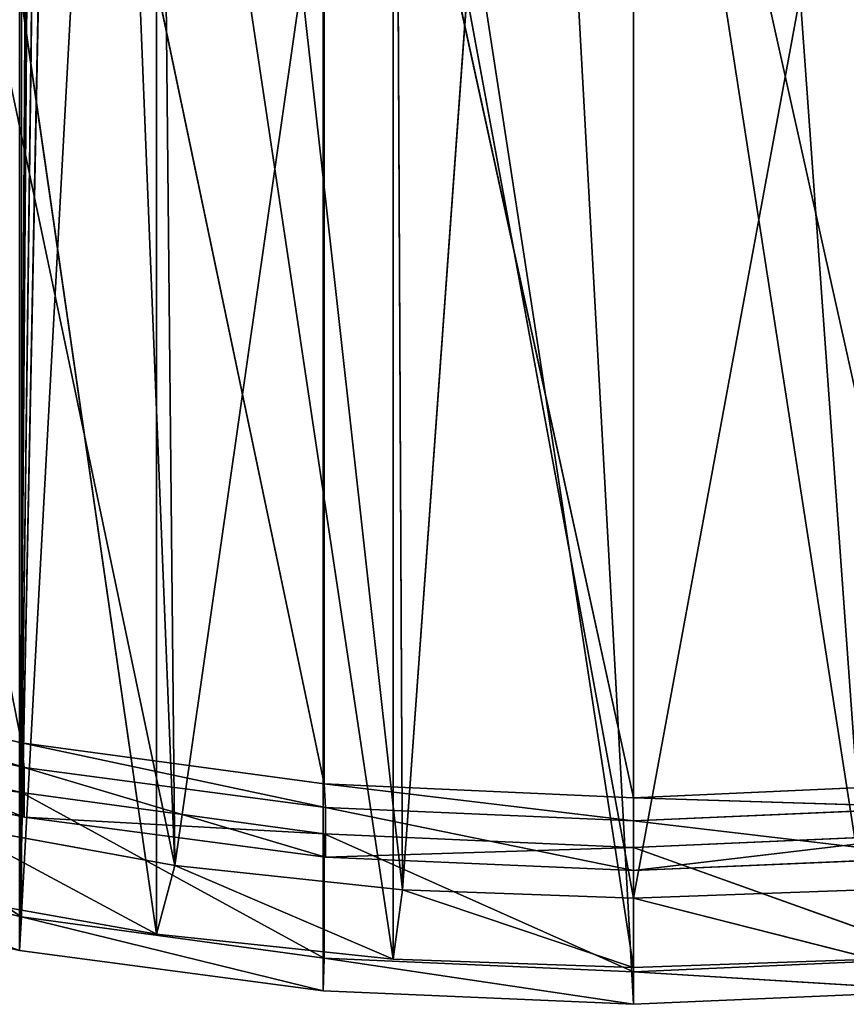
# Model space of a CAD drawing. Extents: x 0 to 71, y 0 to 117.
# Tile 18 of 256: x 28 to 38, y 0 to 13. Entities that reach past the tile are written whole.
import ezdxf

# ---------------------------------------------------------------- set-up
doc = ezdxf.new("R2010")
doc.units = 0
doc.header["$LTSCALE"] = 25.4
doc.layers.get('0').update_dxf_attribs({"color": 13, "linetype": 'CONTINUOUS'})

# ---------------------------------------------------------------- blocks, each defined once
blk = doc.blocks.new('MONO-LONG-I-S-GOLD-7670-76')
at = {"color": 250}
for p, q in [((32.756, 108.785, 43.071), (116.919, 46.31, 43.071)), ((32.756, 108.785, 43.071), (116.919, 46.31, 43.071)), ((117.614, 47.246, 35.148), (44.947, 101.188, 35.148)), ((117.614, 47.246, 35.148), (44.947, 101.188, 35.148)), ((43.522, 100.947, 42.648), (116.919, 46.31, 43.071)), ((43.522, 100.947, 42.648), (116.919, 46.31, 43.071)), ((116.919, 46.31, 43.071), (44.772, 100.952, 39.152)), ((117.44, 47.011, 39.152), (44.772, 100.952, 39.152)), ((116.919, 46.31, 43.071), (44.772, 100.952, 39.152)), ((117.44, 47.011, 39.152), (44.772, 100.952, 39.152)), ((117.614, 47.246, 35.148), (44.772, 100.952, 39.152)), ((117.614, 47.246, 35.148), (44.772, 100.952, 39.152)), ((43.737, 100.799, 42.613), (116.919, 46.31, 43.071)), ((43.737, 100.799, 42.613), (116.919, 46.31, 43.071)), ((43.946, 100.679, 42.514), (116.919, 46.31, 43.071)), ((43.946, 100.679, 42.514), (116.919, 46.31, 43.071)), ((44.299, 100.54, 42.148), (116.919, 46.31, 43.071)), ((44.299, 100.54, 42.148), (116.919, 46.31, 43.071)), ((44.482, 100.562, 41.648), (116.919, 46.31, 43.071)), ((44.482, 100.562, 41.648), (116.919, 46.31, 43.071)), ((114.77, 48.113, 31.154), (96.845, 61.792, 35.148)), ((114.77, 48.113, 31.154), (96.845, 61.792, 35.148)), ((114.949, 48.353, 35.148), (96.845, 61.792, 35.148)), ((114.949, 48.353, 35.148), (96.845, 61.792, 35.148)), ((114.949, 48.353, 35.148), (96.667, 61.551, 39.142)), ((114.949, 48.353, 35.148), (96.667, 61.551, 39.142)), ((114.77, 48.113, 39.142), (96.667, 61.551, 39.142)), ((114.77, 48.113, 39.142), (96.667, 61.551, 39.142)), ((114.77, 48.113, 39.142), (96.135, 60.836, 43.047)), ((114.77, 48.113, 39.142), (96.135, 60.836, 43.047)), ((114.239, 47.397, 43.047), (96.135, 60.836, 43.047)), ((114.239, 47.397, 43.047), (96.135, 60.836, 43.047)), ((114.239, 47.397, 43.047), (95.263, 59.661, 46.776)), ((114.239, 47.397, 43.047), (95.263, 59.661, 46.776)), ((115.247, 48.755, 35.148), (114.77, 48.113, 39.142)), ((115.247, 48.755, 35.148), (114.77, 48.113, 39.142)), ((115.247, 48.755, 35.148), (114.949, 48.353, 35.148)), ((115.247, 48.755, 35.148), (114.949, 48.353, 35.148)), ((115.073, 48.521, 31.173), (115.247, 48.755, 35.148)), ((115.247, 48.755, 35.148), (115.073, 48.521, 39.123)), ((115.073, 48.521, 31.173), (115.247, 48.755, 35.148)), ((115.247, 48.755, 35.148), (115.073, 48.521, 39.123)), ((115.889, 48.278, 35.148), (115.247, 48.755, 35.148)), ((115.247, 48.755, 35.148), (115.716, 48.044, 31.173)), ((115.247, 48.755, 35.148), (115.716, 48.044, 31.173)), ((115.889, 48.278, 35.148), (115.247, 48.755, 35.148)), ((115.073, 48.521, 39.123), (114.239, 47.397, 43.047)), ((115.073, 48.521, 39.123), (114.239, 47.397, 43.047)), ((115.073, 48.521, 39.123), (114.557, 47.825, 43.013)), ((115.073, 48.521, 39.123), (114.557, 47.825, 43.013)), ((115.073, 48.521, 39.123), (114.77, 48.113, 39.142)), ((115.073, 48.521, 39.123), (114.77, 48.113, 39.142)), ((115.073, 48.521, 31.173), (114.949, 48.353, 35.148)), ((115.073, 48.521, 31.173), (114.949, 48.353, 35.148)), ((115.073, 48.521, 39.123), (115.716, 48.044, 39.123)), ((115.073, 48.521, 39.123), (115.716, 48.044, 39.123)), ((115.073, 48.521, 39.123), (115.889, 48.278, 35.148)), ((115.073, 48.521, 39.123), (115.889, 48.278, 35.148)), ((114.77, 48.113, 31.154), (114.949, 48.353, 35.148)), ((114.949, 48.353, 35.148), (114.77, 48.113, 39.142)), ((114.77, 48.113, 31.154), (114.949, 48.353, 35.148)), ((114.949, 48.353, 35.148), (114.77, 48.113, 39.142)), ((115.889, 48.278, 35.148), (115.413, 47.636, 31.154)), ((115.889, 48.278, 35.148), (115.413, 47.636, 31.154)), ((115.889, 48.278, 35.148), (115.591, 47.876, 35.148)), ((115.889, 48.278, 35.148), (115.591, 47.876, 35.148)), ((115.716, 48.044, 39.123), (115.889, 48.278, 35.148)), ((115.889, 48.278, 35.148), (115.716, 48.044, 31.173)), ((115.889, 48.278, 35.148), (115.716, 48.044, 31.173)), ((115.716, 48.044, 39.123), (115.889, 48.278, 35.148)), ((114.77, 48.113, 39.142), (114.239, 47.397, 43.047)), ((114.77, 48.113, 39.142), (114.239, 47.397, 43.047)), ((114.557, 47.825, 43.013), (115.716, 48.044, 39.123)), ((114.557, 47.825, 43.013), (115.716, 48.044, 39.123)), ((115.199, 47.348, 43.013), (115.716, 48.044, 39.123)), ((115.199, 47.348, 43.013), (115.716, 48.044, 39.123)), ((115.716, 48.044, 39.123), (115.413, 47.636, 39.142)), ((115.716, 48.044, 39.123), (115.413, 47.636, 39.142)), ((115.716, 48.044, 39.123), (115.591, 47.876, 35.148)), ((115.716, 48.044, 39.123), (115.591, 47.876, 35.148)), ((114.557, 47.825, 43.013), (113.367, 46.222, 46.776)), ((114.557, 47.825, 43.013), (113.367, 46.222, 46.776)), ((114.557, 47.825, 43.013), (113.708, 46.682, 46.736)), ((114.557, 47.825, 43.013), (113.708, 46.682, 46.736)), ((114.557, 47.825, 43.013), (114.239, 47.397, 43.047)), ((114.557, 47.825, 43.013), (114.239, 47.397, 43.047)), ((114.557, 47.825, 43.013), (115.199, 47.348, 43.013)), ((114.557, 47.825, 43.013), (115.199, 47.348, 43.013)), ((115.591, 47.876, 35.148), (115.413, 47.636, 31.154)), ((115.413, 47.636, 39.142), (115.591, 47.876, 35.148)), ((115.413, 47.636, 39.142), (115.591, 47.876, 35.148)), ((115.591, 47.876, 35.148), (115.413, 47.636, 31.154)), ((117.019, 46.444, 31.154), (115.591, 47.876, 35.148)), ((117.019, 46.444, 31.154), (115.591, 47.876, 35.148)), ((117.197, 46.684, 35.148), (115.591, 47.876, 35.148)), ((117.197, 46.684, 35.148), (115.591, 47.876, 35.148)), ((114.881, 46.92, 43.047), (115.413, 47.636, 39.142)), ((114.881, 46.92, 43.047), (115.413, 47.636, 39.142)), ((115.199, 47.348, 43.013), (115.413, 47.636, 39.142)), ((115.199, 47.348, 43.013), (115.413, 47.636, 39.142)), ((117.197, 46.684, 35.148), (115.413, 47.636, 39.142)), ((117.197, 46.684, 35.148), (115.413, 47.636, 39.142)), ((117.019, 46.444, 39.142), (115.413, 47.636, 39.142)), ((117.019, 46.444, 39.142), (115.413, 47.636, 39.142)), ((114.239, 47.397, 43.047), (113.367, 46.222, 46.776)), ((114.239, 47.397, 43.047), (113.367, 46.222, 46.776)), ((113.708, 46.682, 46.736), (115.199, 47.348, 43.013)), ((113.708, 46.682, 46.736), (115.199, 47.348, 43.013)), ((114.351, 46.205, 46.736), (115.199, 47.348, 43.013)), ((114.351, 46.205, 46.736), (115.199, 47.348, 43.013)), ((115.199, 47.348, 43.013), (114.881, 46.92, 43.047)), ((115.199, 47.348, 43.013), (114.881, 46.92, 43.047)), ((117.614, 47.246, 35.148), (117.019, 46.444, 39.142)), ((117.614, 47.246, 35.148), (117.019, 46.444, 39.142)), ((117.614, 47.246, 35.148), (117.197, 46.684, 35.148)), ((117.614, 47.246, 35.148), (117.197, 46.684, 35.148)), ((117.44, 47.011, 31.144), (117.614, 47.246, 35.148)), ((117.614, 47.246, 35.148), (117.44, 47.011, 39.152)), ((117.614, 47.246, 35.148), (117.44, 47.011, 39.152)), ((117.44, 47.011, 31.144), (117.614, 47.246, 35.148)), ((117.44, 47.011, 39.152), (116.487, 45.728, 43.047)), ((117.44, 47.011, 39.152), (116.487, 45.728, 43.047)), ((117.44, 47.011, 39.152), (116.919, 46.31, 43.071)), ((117.44, 47.011, 39.152), (116.919, 46.31, 43.071)), ((117.44, 47.011, 39.152), (117.019, 46.444, 39.142)), ((117.44, 47.011, 39.152), (117.019, 46.444, 39.142)), ((117.44, 47.011, 31.144), (117.197, 46.684, 35.148)), ((117.44, 47.011, 31.144), (117.197, 46.684, 35.148)), ((114.009, 45.745, 46.776), (114.881, 46.92, 43.047)), ((114.009, 45.745, 46.776), (114.881, 46.92, 43.047)), ((114.351, 46.205, 46.736), (114.881, 46.92, 43.047)), ((114.351, 46.205, 46.736), (114.881, 46.92, 43.047)), ((117.019, 46.444, 39.142), (114.881, 46.92, 43.047)), ((117.019, 46.444, 39.142), (114.881, 46.92, 43.047)), ((116.487, 45.728, 43.047), (114.881, 46.92, 43.047)), ((116.487, 45.728, 43.047), (114.881, 46.92, 43.047)), ((117.019, 46.444, 31.154), (117.197, 46.684, 35.148)), ((117.197, 46.684, 35.148), (117.019, 46.444, 39.142)), ((117.019, 46.444, 31.154), (117.197, 46.684, 35.148)), ((117.197, 46.684, 35.148), (117.019, 46.444, 39.142)), ((117.019, 46.444, 39.142), (116.487, 45.728, 43.047)), ((117.019, 46.444, 39.142), (116.487, 45.728, 43.047)), ((116.919, 46.31, 43.071), (115.615, 44.553, 46.776)), ((116.919, 46.31, 43.071), (115.615, 44.553, 46.776)), ((116.919, 46.31, 43.071), (116.064, 45.158, 46.821)), ((116.919, 46.31, 43.071), (116.064, 45.158, 46.821)), ((116.919, 46.31, 43.071), (116.487, 45.728, 43.047)), ((116.919, 46.31, 43.071), (116.487, 45.728, 43.047)), ((116.487, 45.728, 43.047), (114.009, 45.745, 46.776)), ((116.487, 45.728, 43.047), (114.009, 45.745, 46.776)), ((116.487, 45.728, 43.047), (115.615, 44.553, 46.776)), ((116.487, 45.728, 43.047), (115.615, 44.553, 46.776))]:
    blk.add_line(p, q, dxfattribs=at)
at = {"color": 58}
for p, q in [((117.137, 46.604, 35.148), (97.064, 61.505, 35.148)), ((117.137, 46.604, 35.148), (97.064, 61.505, 35.148)), ((117.03, 46.459, 32.048), (97.064, 61.505, 35.148)), ((117.03, 46.459, 32.048), (97.064, 61.505, 35.148)), ((117.03, 46.459, 38.248), (96.956, 61.36, 38.248)), ((117.03, 46.459, 38.248), (96.956, 61.36, 38.248)), ((117.137, 46.604, 35.148), (96.956, 61.36, 38.248)), ((117.137, 46.604, 35.148), (96.956, 61.36, 38.248)), ((116.708, 46.026, 41.305), (96.635, 60.927, 41.305)), ((116.708, 46.026, 41.305), (96.635, 60.927, 41.305)), ((117.03, 46.459, 38.248), (96.635, 60.927, 41.305)), ((117.03, 46.459, 38.248), (96.635, 60.927, 41.305)), ((116.708, 46.026, 41.305), (96.104, 60.212, 44.28)), ((116.708, 46.026, 41.305), (96.104, 60.212, 44.28)), ((104.598, 54.546, 37.298), (116.138, 45.257, 38.128)), ((104.598, 54.546, 37.298), (116.138, 45.257, 38.128)), ((104.598, 54.546, 37.298), (116.243, 45.4, 35.148)), ((104.598, 54.546, 37.298), (116.243, 45.4, 35.148)), ((104.598, 54.546, 32.998), (116.243, 45.4, 35.148)), ((104.598, 54.546, 32.998), (116.243, 45.4, 35.148)), ((104.598, 54.546, 32.998), (116.138, 45.257, 32.168)), ((104.598, 54.546, 32.998), (116.138, 45.257, 32.168)), ((104.652, 54.618, 35.148), (116.243, 45.4, 35.148)), ((104.652, 54.618, 35.148), (116.243, 45.4, 35.148)), ((116.138, 45.257, 38.128), (104.544, 54.474, 38.187)), ((116.138, 45.257, 38.128), (104.544, 54.474, 38.187)), ((116.138, 45.257, 38.128), (104.437, 54.33, 39.433)), ((116.138, 45.257, 38.128), (104.437, 54.33, 39.433)), ((115.823, 44.833, 41.067), (104.437, 54.33, 39.433)), ((115.823, 44.833, 41.067), (104.437, 54.33, 39.433)), ((115.823, 44.833, 41.067), (104.223, 54.041, 41.183)), ((115.823, 44.833, 41.067), (104.223, 54.041, 41.183)), ((104.171, 53.97, 41.538), (115.823, 44.833, 41.067)), ((104.171, 53.97, 41.538), (115.823, 44.833, 41.067)), ((103.8, 53.471, 43.598), (115.823, 44.833, 41.067)), ((103.8, 53.471, 43.598), (115.823, 44.833, 41.067)), ((117.137, 46.604, 35.148), (116.138, 45.257, 38.128)), ((117.137, 46.604, 35.148), (116.138, 45.257, 38.128)), ((117.137, 46.604, 35.148), (116.243, 45.4, 35.148)), ((117.137, 46.604, 35.148), (116.243, 45.4, 35.148)), ((117.03, 46.459, 38.248), (117.137, 46.604, 35.148)), ((117.137, 46.604, 35.148), (117.03, 46.459, 32.048)), ((117.137, 46.604, 35.148), (117.03, 46.459, 32.048)), ((117.03, 46.459, 38.248), (117.137, 46.604, 35.148)), ((117.03, 46.459, 38.248), (115.823, 44.833, 41.067)), ((117.03, 46.459, 38.248), (115.823, 44.833, 41.067)), ((117.03, 46.459, 38.248), (116.138, 45.257, 38.128)), ((117.03, 46.459, 38.248), (116.138, 45.257, 38.128)), ((117.03, 46.459, 32.048), (116.243, 45.4, 35.148)), ((117.03, 46.459, 32.048), (116.243, 45.4, 35.148)), ((116.708, 46.026, 41.305), (117.03, 46.459, 38.248)), ((116.708, 46.026, 41.305), (117.03, 46.459, 38.248)), ((116.708, 46.026, 41.305), (115.303, 44.133, 43.923)), ((116.708, 46.026, 41.305), (115.303, 44.133, 43.923)), ((116.708, 46.026, 41.305), (115.823, 44.833, 41.067)), ((116.708, 46.026, 41.305), (115.823, 44.833, 41.067)), ((116.178, 45.311, 44.28), (116.708, 46.026, 41.305)), ((116.178, 45.311, 44.28), (116.708, 46.026, 41.305)), ((116.243, 45.4, 35.148), (116.138, 45.257, 32.168)), ((116.138, 45.257, 38.128), (116.243, 45.4, 35.148)), ((116.138, 45.257, 38.128), (116.243, 45.4, 35.148)), ((116.243, 45.4, 35.148), (116.138, 45.257, 32.168)), ((115.823, 44.833, 41.067), (116.138, 45.257, 38.128)), ((115.823, 44.833, 41.067), (116.138, 45.257, 38.128)), ((115.303, 44.133, 43.923), (115.823, 44.833, 41.067)), ((115.303, 44.133, 43.923), (115.823, 44.833, 41.067))]:
    blk.add_line(p, q, dxfattribs=at)
at = {"color": 250}
mesh = blk.add_polyface(dxfattribs=at)
corners = [(116.919, 46.31, 43.071), (43.522, 100.947, 42.648), (32.756, 108.785, 43.071)]
mesh.append_faces([[corners[k] for k in face] for face in [(0, 1, 2)]], dxfattribs={"color": 250})
mesh = blk.add_polyface(dxfattribs=at)
corners = [(116.064, 45.158, 46.821), (116.919, 46.31, 43.071), (32.756, 108.785, 43.071)]
mesh.append_faces([[corners[k] for k in face] for face in [(0, 1, 2)]], dxfattribs={"color": 250})
mesh = blk.add_polyface(dxfattribs=at)
corners = [(44.772, 100.952, 39.152), (117.614, 47.246, 35.148), (44.947, 101.188, 35.148)]
mesh.append_faces([[corners[k] for k in face] for face in [(0, 1, 2)]], dxfattribs={"color": 250})
mesh = blk.add_polyface(dxfattribs=at)
corners = [(44.947, 101.188, 35.148), (117.44, 47.011, 31.144), (44.772, 100.952, 31.144)]
mesh.append_faces([[corners[k] for k in face] for face in [(0, 1, 2)]], dxfattribs={"color": 250})
mesh = blk.add_polyface(dxfattribs=at)
corners = [(44.947, 101.188, 35.148), (117.614, 47.246, 35.148), (117.44, 47.011, 31.144)]
mesh.append_faces([[corners[k] for k in face] for face in [(0, 1, 2)]], dxfattribs={"color": 250})
mesh = blk.add_polyface(dxfattribs=at)
corners = [(116.919, 46.31, 43.071), (43.737, 100.799, 42.613), (43.522, 100.947, 42.648)]
mesh.append_faces([[corners[k] for k in face] for face in [(0, 1, 2)]], dxfattribs={"color": 250})
mesh = blk.add_polyface(dxfattribs=at)
corners = [(116.919, 46.31, 43.071), (44.772, 100.952, 39.152), (44.482, 100.562, 41.648)]
mesh.append_faces([[corners[k] for k in face] for face in [(0, 1, 2)]], dxfattribs={"color": 250})
mesh = blk.add_polyface(dxfattribs=at)
corners = [(116.919, 46.31, 43.071), (117.44, 47.011, 39.152), (44.772, 100.952, 39.152)]
mesh.append_faces([[corners[k] for k in face] for face in [(0, 1, 2)]], dxfattribs={"color": 250})
mesh = blk.add_polyface(dxfattribs=at)
corners = [(117.44, 47.011, 39.152), (117.614, 47.246, 35.148), (44.772, 100.952, 39.152)]
mesh.append_faces([[corners[k] for k in face] for face in [(0, 1, 2)]], dxfattribs={"color": 250})
mesh = blk.add_polyface(dxfattribs=at)
corners = [(116.919, 46.31, 43.071), (43.946, 100.679, 42.514), (43.737, 100.799, 42.613)]
mesh.append_faces([[corners[k] for k in face] for face in [(0, 1, 2)]], dxfattribs={"color": 250})
mesh = blk.add_polyface(dxfattribs=at)
corners = [(116.919, 46.31, 43.071), (44.299, 100.54, 42.148), (43.946, 100.679, 42.514)]
mesh.append_faces([[corners[k] for k in face] for face in [(0, 1, 2)]], dxfattribs={"color": 250})
mesh = blk.add_polyface(dxfattribs=at)
corners = [(116.919, 46.31, 43.071), (44.482, 100.562, 41.648), (44.299, 100.54, 42.148)]
mesh.append_faces([[corners[k] for k in face] for face in [(0, 1, 2)]], dxfattribs={"color": 250})
mesh = blk.add_polyface(dxfattribs=at)
corners = [(96.845, 61.792, 35.148), (96.667, 61.551, 31.154), (114.77, 48.113, 31.154)]
mesh.append_faces([[corners[k] for k in face] for face in [(0, 1, 2)]], dxfattribs={"color": 250})
mesh = blk.add_polyface(dxfattribs=at)
corners = [(96.667, 61.551, 39.142), (96.845, 61.792, 35.148), (114.949, 48.353, 35.148)]
mesh.append_faces([[corners[k] for k in face] for face in [(0, 1, 2)]], dxfattribs={"color": 250})
mesh = blk.add_polyface(dxfattribs=at)
corners = [(96.845, 61.792, 35.148), (114.77, 48.113, 31.154), (114.949, 48.353, 35.148)]
mesh.append_faces([[corners[k] for k in face] for face in [(0, 1, 2)]], dxfattribs={"color": 250})
mesh = blk.add_polyface(dxfattribs=at)
corners = [(96.135, 60.836, 43.047), (96.667, 61.551, 39.142), (114.77, 48.113, 39.142)]
mesh.append_faces([[corners[k] for k in face] for face in [(0, 1, 2)]], dxfattribs={"color": 250})
mesh = blk.add_polyface(dxfattribs=at)
corners = [(96.667, 61.551, 39.142), (114.949, 48.353, 35.148), (114.77, 48.113, 39.142)]
mesh.append_faces([[corners[k] for k in face] for face in [(0, 1, 2)]], dxfattribs={"color": 250})
at = {"color": 58}
mesh = blk.add_polyface(dxfattribs=at)
corners = [(96.956, 61.36, 38.248), (117.137, 46.604, 35.148), (97.064, 61.505, 35.148)]
mesh.append_faces([[corners[k] for k in face] for face in [(0, 1, 2)]], dxfattribs={"color": 58})
mesh = blk.add_polyface(dxfattribs=at)
corners = [(97.064, 61.505, 35.148), (117.03, 46.459, 32.048), (96.956, 61.36, 32.048)]
mesh.append_faces([[corners[k] for k in face] for face in [(0, 1, 2)]], dxfattribs={"color": 58})
mesh = blk.add_polyface(dxfattribs=at)
corners = [(117.137, 46.604, 35.148), (117.03, 46.459, 32.048), (97.064, 61.505, 35.148)]
mesh.append_faces([[corners[k] for k in face] for face in [(0, 1, 2)]], dxfattribs={"color": 58})
mesh = blk.add_polyface(dxfattribs=at)
corners = [(96.635, 60.927, 41.305), (117.03, 46.459, 38.248), (96.956, 61.36, 38.248)]
mesh.append_faces([[corners[k] for k in face] for face in [(0, 1, 2)]], dxfattribs={"color": 58})
mesh = blk.add_polyface(dxfattribs=at)
corners = [(117.03, 46.459, 38.248), (117.137, 46.604, 35.148), (96.956, 61.36, 38.248)]
mesh.append_faces([[corners[k] for k in face] for face in [(0, 1, 2)]], dxfattribs={"color": 58})
mesh = blk.add_polyface(dxfattribs=at)
corners = [(96.104, 60.212, 44.28), (116.708, 46.026, 41.305), (96.635, 60.927, 41.305)]
mesh.append_faces([[corners[k] for k in face] for face in [(0, 1, 2)]], dxfattribs={"color": 58})
mesh = blk.add_polyface(dxfattribs=at)
corners = [(116.708, 46.026, 41.305), (117.03, 46.459, 38.248), (96.635, 60.927, 41.305)]
mesh.append_faces([[corners[k] for k in face] for face in [(0, 1, 2)]], dxfattribs={"color": 58})
at = {"color": 250}
mesh = blk.add_polyface(dxfattribs=at)
corners = [(95.263, 59.661, 46.776), (96.135, 60.836, 43.047), (114.239, 47.397, 43.047)]
mesh.append_faces([[corners[k] for k in face] for face in [(0, 1, 2)]], dxfattribs={"color": 250})
mesh = blk.add_polyface(dxfattribs=at)
corners = [(96.135, 60.836, 43.047), (114.77, 48.113, 39.142), (114.239, 47.397, 43.047)]
mesh.append_faces([[corners[k] for k in face] for face in [(0, 1, 2)]], dxfattribs={"color": 250})
at = {"color": 58}
mesh = blk.add_polyface(dxfattribs=at)
corners = [(116.178, 45.311, 44.28), (116.708, 46.026, 41.305), (96.104, 60.212, 44.28)]
mesh.append_faces([[corners[k] for k in face] for face in [(0, 1, 2)]], dxfattribs={"color": 58})
at = {"color": 250}
mesh = blk.add_polyface(dxfattribs=at)
corners = [(95.263, 59.661, 46.776), (114.239, 47.397, 43.047), (113.367, 46.222, 46.776)]
mesh.append_faces([[corners[k] for k in face] for face in [(0, 1, 2)]], dxfattribs={"color": 250})
at = {"color": 58}
mesh = blk.add_polyface(dxfattribs=at)
corners = [(104.544, 54.474, 38.187), (104.598, 54.546, 37.298), (116.138, 45.257, 38.128)]
mesh.append_faces([[corners[k] for k in face] for face in [(0, 1, 2)]], dxfattribs={"color": 58})
mesh = blk.add_polyface(dxfattribs=at)
corners = [(104.598, 54.546, 32.998), (104.544, 54.474, 32.109), (116.138, 45.257, 32.168)]
mesh.append_faces([[corners[k] for k in face] for face in [(0, 1, 2)]], dxfattribs={"color": 58})
mesh = blk.add_polyface(dxfattribs=at)
corners = [(104.598, 54.546, 37.298), (104.652, 54.618, 35.148), (116.243, 45.4, 35.148)]
mesh.append_faces([[corners[k] for k in face] for face in [(0, 1, 2)]], dxfattribs={"color": 58})
mesh = blk.add_polyface(dxfattribs=at)
corners = [(104.652, 54.618, 35.148), (104.598, 54.546, 32.998), (116.243, 45.4, 35.148)]
mesh.append_faces([[corners[k] for k in face] for face in [(0, 1, 2)]], dxfattribs={"color": 58})
mesh = blk.add_polyface(dxfattribs=at)
corners = [(116.138, 45.257, 38.128), (104.598, 54.546, 37.298), (116.243, 45.4, 35.148)]
mesh.append_faces([[corners[k] for k in face] for face in [(0, 1, 2)]], dxfattribs={"color": 58})
mesh = blk.add_polyface(dxfattribs=at)
corners = [(116.243, 45.4, 35.148), (104.598, 54.546, 32.998), (116.138, 45.257, 32.168)]
mesh.append_faces([[corners[k] for k in face] for face in [(0, 1, 2)]], dxfattribs={"color": 58})
mesh = blk.add_polyface(dxfattribs=at)
corners = [(104.437, 54.33, 39.433), (104.544, 54.474, 38.187), (116.138, 45.257, 38.128)]
mesh.append_faces([[corners[k] for k in face] for face in [(0, 1, 2)]], dxfattribs={"color": 58})
mesh = blk.add_polyface(dxfattribs=at)
corners = [(104.223, 54.041, 41.183), (104.437, 54.33, 39.433), (115.823, 44.833, 41.067)]
mesh.append_faces([[corners[k] for k in face] for face in [(0, 1, 2)]], dxfattribs={"color": 58})
mesh = blk.add_polyface(dxfattribs=at)
corners = [(115.823, 44.833, 41.067), (104.437, 54.33, 39.433), (116.138, 45.257, 38.128)]
mesh.append_faces([[corners[k] for k in face] for face in [(0, 1, 2)]], dxfattribs={"color": 58})
mesh = blk.add_polyface(dxfattribs=at)
corners = [(104.171, 53.97, 41.538), (104.223, 54.041, 41.183), (115.823, 44.833, 41.067)]
mesh.append_faces([[corners[k] for k in face] for face in [(0, 1, 2)]], dxfattribs={"color": 58})
mesh = blk.add_polyface(dxfattribs=at)
corners = [(103.8, 53.471, 43.598), (104.171, 53.97, 41.538), (115.823, 44.833, 41.067)]
mesh.append_faces([[corners[k] for k in face] for face in [(0, 1, 2)]], dxfattribs={"color": 58})
mesh = blk.add_polyface(dxfattribs=at)
corners = [(115.303, 44.133, 43.923), (103.8, 53.471, 43.598), (115.823, 44.833, 41.067)]
mesh.append_faces([[corners[k] for k in face] for face in [(0, 1, 2)]], dxfattribs={"color": 58})
at = {"color": 250}
mesh = blk.add_polyface(dxfattribs=at)
corners = [(115.247, 48.755, 35.148), (114.77, 48.113, 39.142), (114.949, 48.353, 35.148)]
mesh.append_faces([[corners[k] for k in face] for face in [(0, 1, 2)]], dxfattribs={"color": 250})
mesh = blk.add_polyface(dxfattribs=at)
corners = [(115.247, 48.755, 35.148), (115.073, 48.521, 39.123), (114.77, 48.113, 39.142)]
mesh.append_faces([[corners[k] for k in face] for face in [(0, 1, 2)]], dxfattribs={"color": 250})
mesh = blk.add_polyface(dxfattribs=at)
corners = [(115.247, 48.755, 35.148), (114.949, 48.353, 35.148), (115.073, 48.521, 31.173)]
mesh.append_faces([[corners[k] for k in face] for face in [(0, 1, 2)]], dxfattribs={"color": 250})
mesh = blk.add_polyface(dxfattribs=at)
corners = [(115.247, 48.755, 35.148), (115.073, 48.521, 31.173), (115.716, 48.044, 31.173)]
mesh.append_faces([[corners[k] for k in face] for face in [(0, 1, 2)]], dxfattribs={"color": 250})
mesh = blk.add_polyface(dxfattribs=at)
corners = [(115.073, 48.521, 39.123), (115.247, 48.755, 35.148), (115.889, 48.278, 35.148)]
mesh.append_faces([[corners[k] for k in face] for face in [(0, 1, 2)]], dxfattribs={"color": 250})
mesh = blk.add_polyface(dxfattribs=at)
corners = [(115.247, 48.755, 35.148), (115.716, 48.044, 31.173), (115.889, 48.278, 35.148)]
mesh.append_faces([[corners[k] for k in face] for face in [(0, 1, 2)]], dxfattribs={"color": 250})
mesh = blk.add_polyface(dxfattribs=at)
corners = [(115.073, 48.521, 39.123), (114.239, 47.397, 43.047), (114.77, 48.113, 39.142)]
mesh.append_faces([[corners[k] for k in face] for face in [(0, 1, 2)]], dxfattribs={"color": 250})
mesh = blk.add_polyface(dxfattribs=at)
corners = [(115.073, 48.521, 39.123), (114.557, 47.825, 43.013), (114.239, 47.397, 43.047)]
mesh.append_faces([[corners[k] for k in face] for face in [(0, 1, 2)]], dxfattribs={"color": 250})
mesh = blk.add_polyface(dxfattribs=at)
corners = [(114.557, 47.825, 43.013), (115.073, 48.521, 39.123), (115.716, 48.044, 39.123)]
mesh.append_faces([[corners[k] for k in face] for face in [(0, 1, 2)]], dxfattribs={"color": 250})
mesh = blk.add_polyface(dxfattribs=at)
corners = [(115.073, 48.521, 31.173), (114.949, 48.353, 35.148), (114.77, 48.113, 31.154)]
mesh.append_faces([[corners[k] for k in face] for face in [(0, 1, 2)]], dxfattribs={"color": 250})
mesh = blk.add_polyface(dxfattribs=at)
corners = [(115.073, 48.521, 39.123), (115.889, 48.278, 35.148), (115.716, 48.044, 39.123)]
mesh.append_faces([[corners[k] for k in face] for face in [(0, 1, 2)]], dxfattribs={"color": 250})
mesh = blk.add_polyface(dxfattribs=at)
corners = [(115.889, 48.278, 35.148), (115.413, 47.636, 31.154), (115.591, 47.876, 35.148)]
mesh.append_faces([[corners[k] for k in face] for face in [(0, 1, 2)]], dxfattribs={"color": 250})
mesh = blk.add_polyface(dxfattribs=at)
corners = [(115.889, 48.278, 35.148), (115.716, 48.044, 31.173), (115.413, 47.636, 31.154)]
mesh.append_faces([[corners[k] for k in face] for face in [(0, 1, 2)]], dxfattribs={"color": 250})
mesh = blk.add_polyface(dxfattribs=at)
corners = [(115.889, 48.278, 35.148), (115.591, 47.876, 35.148), (115.716, 48.044, 39.123)]
mesh.append_faces([[corners[k] for k in face] for face in [(0, 1, 2)]], dxfattribs={"color": 250})
mesh = blk.add_polyface(dxfattribs=at)
corners = [(114.557, 47.825, 43.013), (115.716, 48.044, 39.123), (115.199, 47.348, 43.013)]
mesh.append_faces([[corners[k] for k in face] for face in [(0, 1, 2)]], dxfattribs={"color": 250})
mesh = blk.add_polyface(dxfattribs=at)
corners = [(115.716, 48.044, 39.123), (115.413, 47.636, 39.142), (115.199, 47.348, 43.013)]
mesh.append_faces([[corners[k] for k in face] for face in [(0, 1, 2)]], dxfattribs={"color": 250})
mesh = blk.add_polyface(dxfattribs=at)
corners = [(115.716, 48.044, 39.123), (115.591, 47.876, 35.148), (115.413, 47.636, 39.142)]
mesh.append_faces([[corners[k] for k in face] for face in [(0, 1, 2)]], dxfattribs={"color": 250})
mesh = blk.add_polyface(dxfattribs=at)
corners = [(114.557, 47.825, 43.013), (113.367, 46.222, 46.776), (114.239, 47.397, 43.047)]
mesh.append_faces([[corners[k] for k in face] for face in [(0, 1, 2)]], dxfattribs={"color": 250})
mesh = blk.add_polyface(dxfattribs=at)
corners = [(114.557, 47.825, 43.013), (113.708, 46.682, 46.736), (113.367, 46.222, 46.776)]
mesh.append_faces([[corners[k] for k in face] for face in [(0, 1, 2)]], dxfattribs={"color": 250})
mesh = blk.add_polyface(dxfattribs=at)
corners = [(113.708, 46.682, 46.736), (114.557, 47.825, 43.013), (115.199, 47.348, 43.013)]
mesh.append_faces([[corners[k] for k in face] for face in [(0, 1, 2)]], dxfattribs={"color": 250})
mesh = blk.add_polyface(dxfattribs=at)
corners = [(115.591, 47.876, 35.148), (115.413, 47.636, 31.154), (117.019, 46.444, 31.154)]
mesh.append_faces([[corners[k] for k in face] for face in [(0, 1, 2)]], dxfattribs={"color": 250})
mesh = blk.add_polyface(dxfattribs=at)
corners = [(115.413, 47.636, 39.142), (115.591, 47.876, 35.148), (117.197, 46.684, 35.148)]
mesh.append_faces([[corners[k] for k in face] for face in [(0, 1, 2)]], dxfattribs={"color": 250})
mesh = blk.add_polyface(dxfattribs=at)
corners = [(115.591, 47.876, 35.148), (117.019, 46.444, 31.154), (117.197, 46.684, 35.148)]
mesh.append_faces([[corners[k] for k in face] for face in [(0, 1, 2)]], dxfattribs={"color": 250})
mesh = blk.add_polyface(dxfattribs=at)
corners = [(114.881, 46.92, 43.047), (115.413, 47.636, 39.142), (117.019, 46.444, 39.142)]
mesh.append_faces([[corners[k] for k in face] for face in [(0, 1, 2)]], dxfattribs={"color": 250})
mesh = blk.add_polyface(dxfattribs=at)
corners = [(115.413, 47.636, 39.142), (114.881, 46.92, 43.047), (115.199, 47.348, 43.013)]
mesh.append_faces([[corners[k] for k in face] for face in [(0, 1, 2)]], dxfattribs={"color": 250})
mesh = blk.add_polyface(dxfattribs=at)
corners = [(115.413, 47.636, 39.142), (117.197, 46.684, 35.148), (117.019, 46.444, 39.142)]
mesh.append_faces([[corners[k] for k in face] for face in [(0, 1, 2)]], dxfattribs={"color": 250})
mesh = blk.add_polyface(dxfattribs=at)
corners = [(113.708, 46.682, 46.736), (115.199, 47.348, 43.013), (114.351, 46.205, 46.736)]
mesh.append_faces([[corners[k] for k in face] for face in [(0, 1, 2)]], dxfattribs={"color": 250})
mesh = blk.add_polyface(dxfattribs=at)
corners = [(115.199, 47.348, 43.013), (114.881, 46.92, 43.047), (114.351, 46.205, 46.736)]
mesh.append_faces([[corners[k] for k in face] for face in [(0, 1, 2)]], dxfattribs={"color": 250})
mesh = blk.add_polyface(dxfattribs=at)
corners = [(117.614, 47.246, 35.148), (117.019, 46.444, 39.142), (117.197, 46.684, 35.148)]
mesh.append_faces([[corners[k] for k in face] for face in [(0, 1, 2)]], dxfattribs={"color": 250})
mesh = blk.add_polyface(dxfattribs=at)
corners = [(117.614, 47.246, 35.148), (117.44, 47.011, 39.152), (117.019, 46.444, 39.142)]
mesh.append_faces([[corners[k] for k in face] for face in [(0, 1, 2)]], dxfattribs={"color": 250})
mesh = blk.add_polyface(dxfattribs=at)
corners = [(117.614, 47.246, 35.148), (117.197, 46.684, 35.148), (117.44, 47.011, 31.144)]
mesh.append_faces([[corners[k] for k in face] for face in [(0, 1, 2)]], dxfattribs={"color": 250})
mesh = blk.add_polyface(dxfattribs=at)
corners = [(117.44, 47.011, 39.152), (116.487, 45.728, 43.047), (117.019, 46.444, 39.142)]
mesh.append_faces([[corners[k] for k in face] for face in [(0, 1, 2)]], dxfattribs={"color": 250})
mesh = blk.add_polyface(dxfattribs=at)
corners = [(117.44, 47.011, 39.152), (116.919, 46.31, 43.071), (116.487, 45.728, 43.047)]
mesh.append_faces([[corners[k] for k in face] for face in [(0, 1, 2)]], dxfattribs={"color": 250})
mesh = blk.add_polyface(dxfattribs=at)
corners = [(117.44, 47.011, 31.144), (117.197, 46.684, 35.148), (117.019, 46.444, 31.154)]
mesh.append_faces([[corners[k] for k in face] for face in [(0, 1, 2)]], dxfattribs={"color": 250})
mesh = blk.add_polyface(dxfattribs=at)
corners = [(114.009, 45.745, 46.776), (114.881, 46.92, 43.047), (116.487, 45.728, 43.047)]
mesh.append_faces([[corners[k] for k in face] for face in [(0, 1, 2)]], dxfattribs={"color": 250})
mesh = blk.add_polyface(dxfattribs=at)
corners = [(114.881, 46.92, 43.047), (114.009, 45.745, 46.776), (114.351, 46.205, 46.736)]
mesh.append_faces([[corners[k] for k in face] for face in [(0, 1, 2)]], dxfattribs={"color": 250})
mesh = blk.add_polyface(dxfattribs=at)
corners = [(114.881, 46.92, 43.047), (117.019, 46.444, 39.142), (116.487, 45.728, 43.047)]
mesh.append_faces([[corners[k] for k in face] for face in [(0, 1, 2)]], dxfattribs={"color": 250})
at = {"color": 58}
mesh = blk.add_polyface(dxfattribs=at)
corners = [(117.137, 46.604, 35.148), (116.138, 45.257, 38.128), (116.243, 45.4, 35.148)]
mesh.append_faces([[corners[k] for k in face] for face in [(0, 1, 2)]], dxfattribs={"color": 58})
mesh = blk.add_polyface(dxfattribs=at)
corners = [(117.137, 46.604, 35.148), (117.03, 46.459, 38.248), (116.138, 45.257, 38.128)]
mesh.append_faces([[corners[k] for k in face] for face in [(0, 1, 2)]], dxfattribs={"color": 58})
mesh = blk.add_polyface(dxfattribs=at)
corners = [(117.137, 46.604, 35.148), (116.243, 45.4, 35.148), (117.03, 46.459, 32.048)]
mesh.append_faces([[corners[k] for k in face] for face in [(0, 1, 2)]], dxfattribs={"color": 58})
mesh = blk.add_polyface(dxfattribs=at)
corners = [(117.03, 46.459, 38.248), (115.823, 44.833, 41.067), (116.138, 45.257, 38.128)]
mesh.append_faces([[corners[k] for k in face] for face in [(0, 1, 2)]], dxfattribs={"color": 58})
mesh = blk.add_polyface(dxfattribs=at)
corners = [(117.03, 46.459, 38.248), (116.708, 46.026, 41.305), (115.823, 44.833, 41.067)]
mesh.append_faces([[corners[k] for k in face] for face in [(0, 1, 2)]], dxfattribs={"color": 58})
mesh = blk.add_polyface(dxfattribs=at)
corners = [(117.03, 46.459, 32.048), (116.243, 45.4, 35.148), (116.138, 45.257, 32.168)]
mesh.append_faces([[corners[k] for k in face] for face in [(0, 1, 2)]], dxfattribs={"color": 58})
at = {"color": 250}
mesh = blk.add_polyface(dxfattribs=at)
corners = [(116.919, 46.31, 43.071), (115.615, 44.553, 46.776), (116.487, 45.728, 43.047)]
mesh.append_faces([[corners[k] for k in face] for face in [(0, 1, 2)]], dxfattribs={"color": 250})
mesh = blk.add_polyface(dxfattribs=at)
corners = [(116.919, 46.31, 43.071), (116.064, 45.158, 46.821), (115.615, 44.553, 46.776)]
mesh.append_faces([[corners[k] for k in face] for face in [(0, 1, 2)]], dxfattribs={"color": 250})
at = {"color": 58}
mesh = blk.add_polyface(dxfattribs=at)
corners = [(116.708, 46.026, 41.305), (115.303, 44.133, 43.923), (115.823, 44.833, 41.067)]
mesh.append_faces([[corners[k] for k in face] for face in [(0, 1, 2)]], dxfattribs={"color": 58})
mesh = blk.add_polyface(dxfattribs=at)
corners = [(116.708, 46.026, 41.305), (116.178, 45.311, 44.28), (115.303, 44.133, 43.923)]
mesh.append_faces([[corners[k] for k in face] for face in [(0, 1, 2)]], dxfattribs={"color": 58})
at = {"color": 250}
mesh = blk.add_polyface(dxfattribs=at)
corners = [(114.009, 45.745, 46.776), (116.487, 45.728, 43.047), (115.615, 44.553, 46.776)]
mesh.append_faces([[corners[k] for k in face] for face in [(0, 1, 2)]], dxfattribs={"color": 250})

msp = doc.modelspace()

# ---------------------------------------------------------------- block references
at = {"color": 0, "extrusion": (-1, 2.22045e-16, -4.44089e-16)}
msp.add_blockref('MONO-LONG-I-S-GOLD-7670-76', (-117.614, -1.63, -70.689), dxfattribs=at)

doc.saveas('drawing.dxf')
